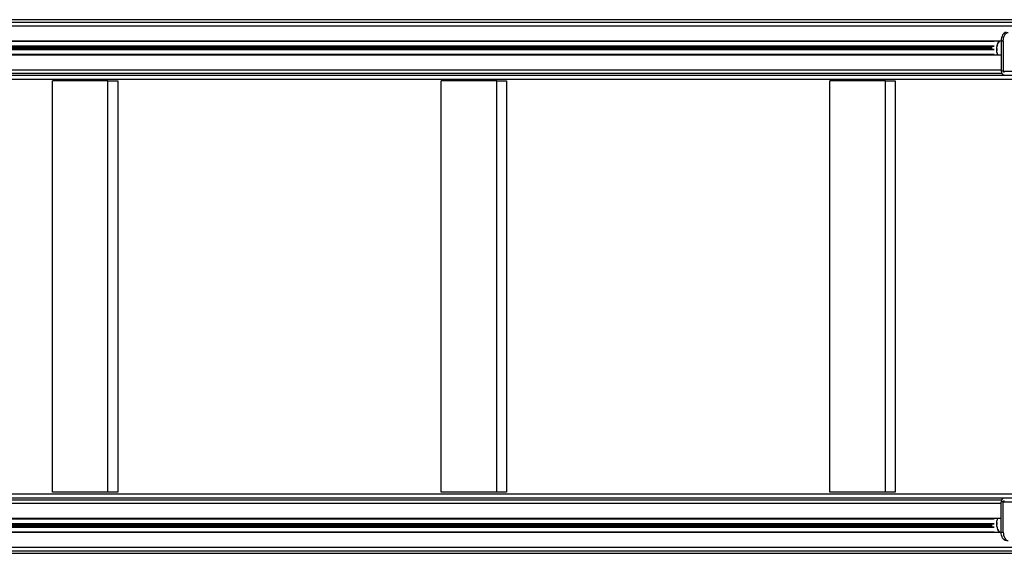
# Model space of a CAD drawing. Header units: millimetres. Extents: x 0 to 420, y 0 to 309.
# Tile 4 of 32: x 136 to 175, y 86 to 108. Entities that reach past the tile are written whole.
import ezdxf

# ---------------------------------------------------------------- set-up
doc = ezdxf.new("R2010")
doc.units = ezdxf.units.MM

msp = doc.modelspace()

# ---------------------------------------------------------------- linework, layer by layer
at = {"color": 7, "linetype": 'Continuous', "lineweight": 25}
for p, q in [((184.04995, 107.52011), (74.66122, 107.52011)), ((74.86011, 107.41518), (189.38567, 107.41518)), ((74.97025, 107.28072), (189.49581, 107.28072)), ((74.87993, 106.66894), (174.87292, 106.66894)), ((74.97025, 106.68575), (175.15128, 106.68575)), ((175.07055, 106.68575), (175.06176, 106.67205)), ((175.15119, 106.67566), (175.2338, 106.67566)), ((175.15119, 106.67566), (175.15119, 105.48145)), ((175.2338, 106.67566), (175.2338, 105.48145)), ((74.88625, 106.48093), (174.87292, 106.48093)), ((74.88665, 106.46906), (174.86554, 106.46906)), ((74.88835, 106.41863), (174.78986, 106.41863)), ((74.88915, 106.39487), (174.78986, 106.39487)), ((74.89084, 106.34444), (174.86554, 106.34444)), ((74.89124, 106.33257), (174.87292, 106.33257)), ((174.97648, 106.37644), (174.97602, 106.36697)), ((174.97602, 106.31207), (174.97648, 106.3026)), ((74.89756, 106.14456), (174.87292, 106.14456)), ((74.97025, 106.12775), (175.15119, 106.12775)), ((175.01671, 106.12775), (174.98333, 106.23029)), ((74.97025, 105.53278), (175.15119, 105.53278)), ((175.2338, 105.48145), (175.15119, 105.48145)), ((175.2338, 105.48145), (177.23909, 105.48145)), ((72.33237, 105.16302), (186.85793, 105.16302)), ((72.83535, 105.31141), (187.35126, 105.31141)), ((73.23011, 105.32293), (187.74612, 105.32293)), ((74.92264, 105.39832), (175.17173, 105.39832)), ((139.71108, 105.09579), (137.50826, 105.09579)), ((137.50826, 88.75922), (137.50826, 105.09579)), ((139.71108, 88.75922), (139.71108, 105.09579)), ((139.71108, 105.09579), (140.09669, 105.09579)), ((140.09669, 105.09579), (140.09669, 88.75922)), ((152.93257, 88.75922), (152.93257, 105.09579)), ((155.1354, 105.09579), (152.93257, 105.09579)), ((155.1354, 105.09579), (155.521, 105.09579)), ((155.1354, 88.75922), (155.1354, 105.09579)), ((155.521, 105.09579), (155.521, 88.75922)), ((170.55971, 105.09579), (168.35689, 105.09579)), ((168.35689, 88.75922), (168.35689, 105.09579)), ((170.55971, 88.75922), (170.55971, 105.09579)), ((170.55971, 105.09579), (170.94532, 105.09579)), ((170.94532, 105.09579), (170.94532, 88.75922)), ((72.33237, 88.69199), (186.85793, 88.69199)), ((139.71108, 88.75922), (137.50826, 88.75922)), ((140.09669, 88.75922), (139.71108, 88.75922)), ((155.1354, 88.75922), (152.93257, 88.75922)), ((155.521, 88.75922), (155.1354, 88.75922)), ((170.55971, 88.75922), (168.35689, 88.75922)), ((170.94532, 88.75922), (170.55971, 88.75922)), ((72.83535, 88.5436), (187.36091, 88.5436)), ((73.23011, 88.53207), (187.75567, 88.53207)), ((74.92264, 88.45669), (175.17173, 88.45669)), ((74.97025, 88.32223), (175.15119, 88.32223)), ((175.2338, 88.37355), (175.15119, 88.37355)), ((175.15119, 87.17934), (175.15119, 88.37355)), ((175.2338, 87.17934), (175.2338, 88.37355)), ((175.2338, 88.37355), (177.23909, 88.37355)), ((74.89084, 87.51056), (174.86554, 87.51056)), ((74.89124, 87.52244), (174.87292, 87.52244)), ((74.89756, 87.71045), (174.87292, 87.71045)), ((74.97025, 87.72726), (175.15119, 87.72726)), ((174.97648, 87.55241), (174.97602, 87.54294)), ((74.87993, 87.18607), (174.87292, 87.18607)), ((74.88625, 87.37407), (174.87292, 87.37407)), ((74.88665, 87.38595), (174.86554, 87.38595)), ((74.88835, 87.43638), (174.78986, 87.43638)), ((74.88915, 87.46013), (174.78986, 87.46013)), ((74.97025, 87.16926), (175.15128, 87.16926)), ((174.97602, 87.48803), (174.97648, 87.47856)), ((175.05989, 87.18465), (175.07078, 87.16926)), ((175.15119, 87.17934), (175.2338, 87.17934)), ((74.86011, 86.43983), (189.38567, 86.43983)), ((74.97025, 86.57428), (189.49581, 86.57428)), ((74.66122, 86.33489), (184.04995, 86.33489))]:
    msp.add_line(p, q, dxfattribs=at)
at = {"color": 7, "linetype": 'Continuous', "lineweight": 25, "flags": 128}
for points in [[(175.344, 107.01181), (175.30638, 107.00535), (175.27021, 106.98622), (175.23688, 106.95516), (175.20766, 106.91335), (175.18369, 106.86242), (175.16587, 106.8043), (175.1549, 106.74124), (175.15119, 106.67566)], [(175.2338, 106.67566), (175.2375, 106.74124), (175.24848, 106.8043), (175.26629, 106.86242), (175.29027, 106.91335), (175.31949, 106.95516), (175.35282, 106.98622), (175.38899, 107.00535), (175.4266, 107.01181)], [(174.97602, 106.36697), (174.9758, 106.31727), (174.97602, 106.31207)], [(174.98333, 106.23029), (174.99405, 106.17242), (175.00595, 106.12775)], [(174.97602, 87.54294), (174.9758, 87.49323), (174.97602, 87.48803)], [(175.00595, 87.72726), (174.99405, 87.68259), (174.98333, 87.62472)], [(175.344, 86.8432), (175.30638, 86.84966), (175.27021, 86.86879), (175.23688, 86.89985), (175.20766, 86.94165), (175.18369, 86.99259), (175.16587, 87.05071), (175.1549, 87.11376), (175.15119, 87.17934)], [(175.2338, 87.17934), (175.2375, 87.11376), (175.24848, 87.05071), (175.26629, 86.99259), (175.29027, 86.94165), (175.31949, 86.89985), (175.35282, 86.86879), (175.38899, 86.84966), (175.4266, 86.8432)]]:
    msp.add_lwpolyline(points, dxfattribs=at)
at = {"color": 7, "linetype": 'Continuous', "lineweight": 25}
for centre, radius, start, end in [((175.55017, 106.37938), 0.57108, 148.83799, 173.022239), ((175.28946, 105.46909), 0.13882, 174.888926, 263.756454), ((175.27934, 105.47738), 0.04572, 174.888926, 263.756454), ((175.28946, 88.38592), 0.13882, 96.243546, 185.111074), ((175.27934, 88.37763), 0.04572, 96.243546, 185.111074), ((175.54169, 87.47264), 0.5623, 186.780382, 211.239274)]:
    msp.add_arc(centre, radius, start, end, dxfattribs=at)
for points, knots in [([(174.98333, 106.44875), (174.98476, 106.45519), (174.99689, 106.50944), (175.02797, 106.59827), (175.07928, 106.65945), (175.10134, 106.68575)], [0, 0, 0, 0, 0.07124155, 0.60072443, 1, 1, 1, 1]), ([(174.98333, 106.23029), (174.9783, 106.30115), (174.97311, 106.37448), (174.98299, 106.44634), (174.98333, 106.44875)], [0, 0, 0, 0, 0.96646615, 1, 1, 1, 1]), ([(174.98333, 87.40625), (174.9783, 87.47712), (174.97311, 87.55044), (174.98299, 87.62231), (174.98333, 87.62472)], [0, 0, 0, 0, 0.96646615, 1, 1, 1, 1]), ([(174.98333, 87.62472), (174.98472, 87.63118), (174.9925, 87.6673), (175.00737, 87.70023), (175.01957, 87.72726)], [0, 0, 0, 0, 0.17896413, 1, 1, 1, 1]), ([(175.09808, 87.16926), (175.0698, 87.20713), (175.01793, 87.2766), (174.99414, 87.36572), (174.98333, 87.40625)], [0, 0, 0, 0, 0.54525886, 1, 1, 1, 1])]:
    msp.add_open_spline(points, degree=3, knots=knots, dxfattribs=at)

doc.saveas('drawing.dxf')
